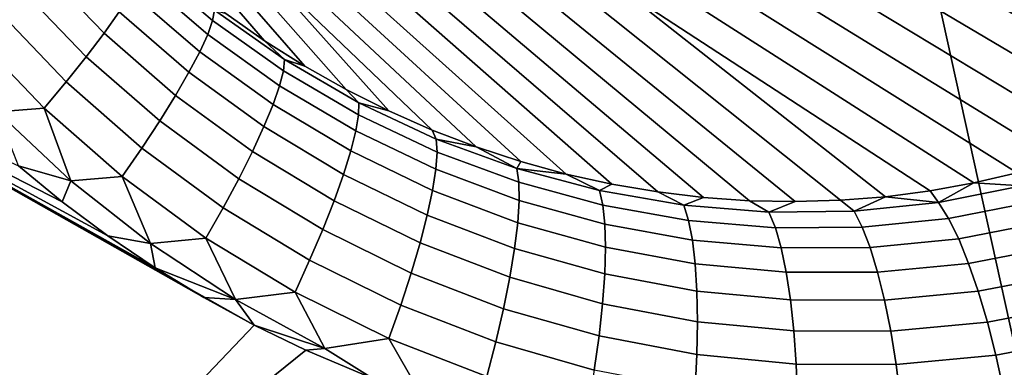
# Model space of a CAD drawing. Header units: metres. Extents: x -240 to 45, y -77 to 27.
# Tile 21 of 256: x -229.022 to -227.891, y -5.13 to -4.731. Entities that reach past the tile are written whole.
import ezdxf

# ---------------------------------------------------------------- set-up
doc = ezdxf.new("R2010")
doc.units = ezdxf.units.M
doc.layers.add('solid_102011X2', color=7, linetype='CONTINUOUS')

msp = doc.modelspace()

# ---------------------------------------------------------------- linework, layer by layer
at = {"layer": 'solid_102011X2'}
for points in [[(-227.560181, -4.75984, 275.059662), (-228.017273, -4.553888, 274.146606), (-227.983231, -4.526367, 274.134277), (-227.520187, -4.730045, 275.046997)], [(-227.601608, -4.787506, 275.072174), (-228.052704, -4.57941, 274.159332), (-228.017273, -4.553888, 274.146606), (-227.560181, -4.75984, 275.059662)], [(-228.785095, -4.723948, 275.292664), (-228.909042, -4.579606, 274.450531), (-228.871948, -4.603036, 274.438538), (-228.740448, -4.755288, 275.286804)], [(-227.644424, -4.813009, 275.084564), (-228.089386, -4.602857, 274.172455), (-228.052704, -4.57941, 274.159332), (-227.601608, -4.787506, 275.072174)], [(-228.740448, -4.755288, 275.286804), (-228.871948, -4.603036, 274.438538), (-228.833725, -4.624323, 274.426117), (-228.69429, -4.784411, 275.280731)], [(-227.733887, -4.857357, 275.108765), (-228.127258, -4.624161, 274.185913), (-228.089386, -4.602857, 274.172455), (-227.688538, -4.836304, 275.096771)], [(-227.644424, -4.813009, 275.084564), (-227.688538, -4.836304, 275.096771), (-228.089386, -4.602857, 274.172455)], [(-226.554657, -4.604644, 298.037292), (-227.977585, -4.660094, 296.319397), (-227.808228, -5.429399, 296.210022), (-226.38858, -5.364794, 297.92746)], [(-228.69429, -4.784411, 275.280731), (-228.833725, -4.624323, 274.426117), (-228.794479, -4.643404, 274.4133), (-228.646805, -4.811209, 275.274414)], [(-227.780411, -4.876121, 275.120544), (-228.166168, -4.64326, 274.199677), (-228.127258, -4.624161, 274.185913), (-227.733887, -4.857357, 275.108765)], [(-228.646805, -4.811209, 275.274414), (-228.794479, -4.643404, 274.4133), (-228.754349, -4.660222, 274.400116), (-228.598068, -4.835626, 275.267883)], [(-227.828018, -4.892555, 275.13208), (-228.206024, -4.660097, 274.213684), (-228.166168, -4.64326, 274.199677), (-227.780411, -4.876121, 275.120544)], [(-228.980835, -4.645918, 275.505249), (-228.907349, -4.721798, 275.494293), (-228.92482, -4.746379, 275.52356), (-229.000122, -4.668318, 275.535095)], [(-228.87326, -4.656646, 275.34549), (-228.798126, -4.720119, 275.33548), (-228.800186, -4.731807, 275.375793), (-228.876007, -4.667245, 275.386047)], [(-227.977585, -4.660094, 296.319397), (-229.385651, -4.716177, 294.582672), (-229.21286, -5.494728, 294.473938), (-227.808228, -5.429399, 296.210022)], [(-229.000122, -4.668318, 275.535095), (-228.92482, -4.746379, 275.52356), (-228.945297, -4.773403, 275.54837), (-229.022659, -4.692977, 275.560577)], [(-228.876007, -4.667245, 275.386047), (-228.800186, -4.731807, 275.375793), (-228.805817, -4.747778, 275.414246), (-228.882706, -4.681839, 275.424866)], [(-228.548309, -4.857569, 275.261017), (-228.754349, -4.660222, 274.400116), (-228.713425, -4.674729, 274.386597), (-228.497635, -4.877002, 275.253906)], [(-228.548309, -4.857569, 275.261017), (-228.598068, -4.835626, 275.267883), (-228.754349, -4.660222, 274.400116)], [(-227.876633, -4.906614, 275.143341), (-228.246704, -4.674623, 274.227905), (-228.206024, -4.660097, 274.213684), (-227.828018, -4.892555, 275.13208)], [(-228.497635, -4.877002, 275.253906), (-228.713425, -4.674729, 274.386597), (-228.671829, -4.686882, 274.372772), (-228.446228, -4.893858, 275.24649)], [(-227.926163, -4.918252, 275.154327), (-228.288086, -4.686795, 274.24231), (-228.246704, -4.674623, 274.227905), (-227.876633, -4.906614, 275.143341)], [(-228.882706, -4.681839, 275.424866), (-228.805817, -4.747778, 275.414246), (-228.814926, -4.767718, 275.450073), (-228.893219, -4.700143, 275.461182)], [(-228.446228, -4.893858, 275.24649), (-228.671829, -4.686882, 274.372772), (-228.6297, -4.696646, 274.358704), (-228.394241, -4.908118, 275.23877)], [(-227.976501, -4.927429, 275.165009), (-228.330063, -4.696578, 274.256836), (-228.288086, -4.686795, 274.24231), (-227.926163, -4.918252, 275.154327)], [(-229.022659, -4.692977, 275.560577), (-228.945297, -4.773403, 275.54837), (-228.968353, -4.802341, 275.568268), (-229.047974, -4.719412, 275.581207)], [(-228.893219, -4.700143, 275.461182), (-228.814926, -4.767718, 275.450073), (-228.827332, -4.791236, 275.482605), (-228.907349, -4.721798, 275.494293)], [(-228.394241, -4.908118, 275.23877), (-228.6297, -4.696646, 274.358704), (-228.587143, -4.703991, 274.344452), (-228.341858, -4.919738, 275.230682)], [(-228.079208, -4.938233, 275.185425), (-228.372482, -4.703942, 274.271454), (-228.330063, -4.696578, 274.256836), (-228.027557, -4.934102, 275.175354)], [(-227.976501, -4.927429, 275.165009), (-228.027557, -4.934102, 275.175354), (-228.330063, -4.696578, 274.256836)], [(-228.341858, -4.919738, 275.230682), (-228.587143, -4.703991, 274.344452), (-228.544296, -4.708897, 274.330017), (-228.2892, -4.928719, 275.222321)], [(-228.2892, -4.928719, 275.222321), (-228.544296, -4.708897, 274.330017), (-228.501282, -4.711349, 274.31546), (-228.236481, -4.935044, 275.213593)], [(-228.236481, -4.935044, 275.213593), (-228.501282, -4.711349, 274.31546), (-228.458221, -4.711339, 274.300812), (-228.183807, -4.93873, 275.204529)], [(-228.183807, -4.93873, 275.204529), (-228.458221, -4.711339, 274.300812), (-228.415253, -4.708868, 274.286133), (-228.131332, -4.939784, 275.195129)], [(-228.131332, -4.939784, 275.195129), (-228.415253, -4.708868, 274.286133), (-228.372482, -4.703942, 274.271454), (-228.079208, -4.938233, 275.185425)], [(-229.047974, -4.719412, 275.581207), (-228.968353, -4.802341, 275.568268), (-228.993561, -4.832626, 275.582825), (-229.075577, -4.747104, 275.596558)], [(-228.907349, -4.721798, 275.494293), (-228.827332, -4.791236, 275.482605), (-228.842789, -4.81787, 275.5112), (-228.92482, -4.746379, 275.52356)], [(-228.798126, -4.720119, 275.33548), (-228.717667, -4.77677, 275.32486), (-228.718887, -4.789558, 275.364838), (-228.800186, -4.731807, 275.375793)], [(-228.717667, -4.77677, 275.32486), (-228.798126, -4.720119, 275.33548), (-228.785095, -4.723948, 275.292664), (-228.740448, -4.755288, 275.286804)], [(-228.800186, -4.731807, 275.375793), (-228.718887, -4.789558, 275.364838), (-228.723297, -4.806875, 275.402863), (-228.805817, -4.747778, 275.414246)], [(-229.125702, -4.75137, 275.609924), (-229.075577, -4.747104, 275.596558), (-228.993561, -4.832626, 275.582825), (-229.047729, -4.836809, 275.596466)], [(-228.92482, -4.746379, 275.52356), (-228.842789, -4.81787, 275.5112), (-228.860992, -4.847099, 275.535248), (-228.945297, -4.773403, 275.54837)], [(-228.805817, -4.747778, 275.414246), (-228.723297, -4.806875, 275.402863), (-228.73082, -4.828379, 275.438171), (-228.814926, -4.767718, 275.450073)], [(-228.717667, -4.77677, 275.32486), (-228.740448, -4.755288, 275.286804), (-228.69429, -4.784411, 275.280731)], [(-228.752472, -5.081419, 275.545868), (-229.067612, -5.411656, 275.570282), (-229.706284, -5.222178, 275.63382), (-229.315384, -4.764513, 275.632935)], [(-228.810226, -5.049879, 275.555756), (-228.752472, -5.081419, 275.545868), (-229.315384, -4.764513, 275.632935)], [(-228.866272, -5.015771, 275.565308), (-228.810226, -5.049879, 275.555756), (-229.315384, -4.764513, 275.632935)], [(-228.920532, -4.979105, 275.574524), (-228.866272, -5.015771, 275.565308), (-229.315384, -4.764513, 275.632935)], [(-228.972839, -4.940047, 275.583374), (-228.920532, -4.979105, 275.574524), (-229.315384, -4.764513, 275.632935)], [(-229.023163, -4.898614, 275.591919), (-228.972839, -4.940047, 275.583374), (-229.315384, -4.764513, 275.632935)], [(-228.814926, -4.767718, 275.450073), (-228.73082, -4.828379, 275.438171), (-228.741302, -4.853649, 275.470062), (-228.827332, -4.791236, 275.482605)], [(-228.945297, -4.773403, 275.54837), (-228.860992, -4.847099, 275.535248), (-228.881592, -4.878349, 275.554352), (-228.968353, -4.802341, 275.568268)], [(-228.717667, -4.77677, 275.32486), (-228.632523, -4.826175, 275.313416), (-228.632751, -4.840051, 275.353088), (-228.718887, -4.789558, 275.364838)], [(-228.632523, -4.826175, 275.313416), (-228.717667, -4.77677, 275.32486), (-228.69429, -4.784411, 275.280731), (-228.646805, -4.811209, 275.274414)], [(-228.827332, -4.791236, 275.482605), (-228.741302, -4.853649, 275.470062), (-228.754547, -4.882189, 275.497894), (-228.842789, -4.81787, 275.5112)], [(-228.718887, -4.789558, 275.364838), (-228.632751, -4.840051, 275.353088), (-228.635773, -4.858658, 275.390625), (-228.723297, -4.806875, 275.402863)], [(-228.968353, -4.802341, 275.568268), (-228.881592, -4.878349, 275.554352), (-228.90416, -4.911008, 275.568085), (-228.993561, -4.832626, 275.582825)], [(-228.723297, -4.806875, 275.402863), (-228.635773, -4.858658, 275.390625), (-228.641525, -4.881629, 275.425323), (-228.73082, -4.828379, 275.438171)], [(-228.632523, -4.826175, 275.313416), (-228.646805, -4.811209, 275.274414), (-228.598068, -4.835626, 275.267883)], [(-228.842789, -4.81787, 275.5112), (-228.754547, -4.882189, 275.497894), (-228.770279, -4.913439, 275.521149), (-228.860992, -4.847099, 275.535248)], [(-228.632523, -4.826175, 275.313416), (-228.543381, -4.867916, 275.301117), (-228.542435, -4.882839, 275.340393), (-228.632751, -4.840051, 275.353088)], [(-228.543381, -4.867916, 275.301117), (-228.632523, -4.826175, 275.313416), (-228.598068, -4.835626, 275.267883), (-228.548309, -4.857569, 275.261017)], [(-228.962799, -4.915817, 275.582031), (-229.047729, -4.836809, 275.596466), (-228.993561, -4.832626, 275.582825)], [(-228.962799, -4.915817, 275.582031), (-229.023163, -4.898614, 275.591919), (-229.047729, -4.836809, 275.596466)], [(-228.962799, -4.915817, 275.582031), (-228.993561, -4.832626, 275.582825), (-228.90416, -4.911008, 275.568085)], [(-228.73082, -4.828379, 275.438171), (-228.641525, -4.881629, 275.425323), (-228.649887, -4.908516, 275.456512), (-228.741302, -4.853649, 275.470062)], [(-228.860992, -4.847099, 275.535248), (-228.770279, -4.913439, 275.521149), (-228.788208, -4.946788, 275.539368), (-228.881592, -4.878349, 275.554352)], [(-228.632751, -4.840051, 275.353088), (-228.542435, -4.882839, 275.340393), (-228.543869, -4.902652, 275.377411), (-228.635773, -4.858658, 275.390625)], [(-228.741302, -4.853649, 275.470062), (-228.649887, -4.908516, 275.456512), (-228.660721, -4.93879, 275.483551), (-228.754547, -4.882189, 275.497894)], [(-228.635773, -4.858658, 275.390625), (-228.543869, -4.902652, 275.377411), (-228.547653, -4.926968, 275.411469), (-228.641525, -4.881629, 275.425323)], [(-228.543381, -4.867916, 275.301117), (-228.548309, -4.857569, 275.261017), (-228.497635, -4.877002, 275.253906)], [(-228.543381, -4.867916, 275.301117), (-228.497635, -4.877002, 275.253906), (-228.450958, -4.901632, 275.287811)], [(-228.543381, -4.867916, 275.301117), (-228.450958, -4.901632, 275.287811), (-228.448654, -4.917529, 275.32663), (-228.542435, -4.882839, 275.340393)], [(-228.881592, -4.878349, 275.554352), (-228.788208, -4.946788, 275.539368), (-228.807953, -4.98158, 275.552155), (-228.90416, -4.911008, 275.568085)], [(-228.754547, -4.882189, 275.497894), (-228.660721, -4.93879, 275.483551), (-228.673782, -4.971859, 275.50592), (-228.770279, -4.913439, 275.521149)], [(-228.641525, -4.881629, 275.425323), (-228.547653, -4.926968, 275.411469), (-228.553726, -4.955309, 275.441864), (-228.649887, -4.908516, 275.456512)], [(-228.542435, -4.882839, 275.340393), (-228.448654, -4.917529, 275.32663), (-228.448318, -4.938435, 275.363068), (-228.543869, -4.902652, 275.377411)], [(-228.450958, -4.901632, 275.287811), (-228.497635, -4.877002, 275.253906), (-228.446228, -4.893858, 275.24649)], [(-228.450958, -4.901632, 275.287811), (-228.446228, -4.893858, 275.24649), (-228.394241, -4.908118, 275.23877)], [(-228.962799, -4.915817, 275.582031), (-228.972839, -4.940047, 275.583374), (-229.023163, -4.898614, 275.591919)], [(-228.543869, -4.902652, 275.377411), (-228.448318, -4.938435, 275.363068), (-228.449951, -4.96394, 275.396423), (-228.547653, -4.926968, 275.411469)], [(-228.450958, -4.901632, 275.287811), (-228.394241, -4.908118, 275.23877), (-228.355972, -4.92702, 275.273407)], [(-228.450958, -4.901632, 275.287811), (-228.355972, -4.92702, 275.273407), (-228.352142, -4.943783, 275.311737), (-228.448654, -4.917529, 275.32663)], [(-228.962799, -4.915817, 275.582031), (-228.871368, -4.98779, 275.566528), (-228.920532, -4.979105, 275.574524), (-228.972839, -4.940047, 275.583374)], [(-228.871368, -4.98779, 275.566528), (-228.962799, -4.915817, 275.582031), (-228.90416, -4.911008, 275.568085)], [(-228.871368, -4.98779, 275.566528), (-228.90416, -4.911008, 275.568085), (-228.807953, -4.98158, 275.552155)], [(-228.770279, -4.913439, 275.521149), (-228.673782, -4.971859, 275.50592), (-228.688843, -5.007071, 275.523193), (-228.788208, -4.946788, 275.539368)], [(-228.649887, -4.908516, 275.456512), (-228.553726, -4.955309, 275.441864), (-228.561951, -4.98712, 275.468048), (-228.660721, -4.93879, 275.483551)], [(-228.355972, -4.92702, 275.273407), (-228.394241, -4.908118, 275.23877), (-228.341858, -4.919738, 275.230682)], [(-227.871292, -4.921487, 275.182404), (-227.926163, -4.918252, 275.154327), (-227.876633, -4.906614, 275.143341)], [(-228.547653, -4.926968, 275.411469), (-228.449951, -4.96394, 275.396423), (-228.453522, -4.993544, 275.426025), (-228.553726, -4.955309, 275.441864)], [(-228.448654, -4.917529, 275.32663), (-228.352142, -4.943783, 275.311737), (-228.349869, -4.965632, 275.347534), (-228.448318, -4.938435, 275.363068)], [(-228.259232, -4.943786, 275.257782), (-228.355972, -4.92702, 275.273407), (-228.341858, -4.919738, 275.230682), (-228.2892, -4.928719, 275.222321)], [(-228.355972, -4.92702, 275.273407), (-228.259232, -4.943786, 275.257782), (-228.253708, -4.961273, 275.295563), (-228.352142, -4.943783, 275.311737)], [(-227.966705, -4.94062, 275.203186), (-228.027557, -4.934102, 275.175354), (-227.976501, -4.927429, 275.165009)], [(-227.966705, -4.94062, 275.203186), (-227.976501, -4.927429, 275.165009), (-227.926163, -4.918252, 275.154327)], [(-227.966705, -4.94062, 275.203186), (-227.926163, -4.918252, 275.154327), (-227.871292, -4.921487, 275.182404)], [(-227.966705, -4.94062, 275.203186), (-227.871292, -4.921487, 275.182404), (-227.857681, -4.939824, 275.217682), (-227.955246, -4.959104, 275.239136)], [(-228.660721, -4.93879, 275.483551), (-228.561951, -4.98712, 275.468048), (-228.572174, -5.021776, 275.489471), (-228.673782, -4.971859, 275.50592)], [(-228.448318, -4.938435, 275.363068), (-228.349869, -4.965632, 275.347534), (-228.349167, -4.99214, 275.380127), (-228.449951, -4.96394, 275.396423)], [(-228.259232, -4.943786, 275.257782), (-228.2892, -4.928719, 275.222321), (-228.236481, -4.935044, 275.213593)], [(-228.161545, -4.951734, 275.240875), (-228.259232, -4.943786, 275.257782), (-228.236481, -4.935044, 275.213593), (-228.183807, -4.93873, 275.204529)], [(-228.161545, -4.951734, 275.240875), (-228.183807, -4.93873, 275.204529), (-228.131332, -4.939784, 275.195129)], [(-228.063751, -4.950715, 275.222687), (-228.161545, -4.951734, 275.240875), (-228.131332, -4.939784, 275.195129), (-228.079208, -4.938233, 275.185425)], [(-228.063751, -4.950715, 275.222687), (-228.079208, -4.938233, 275.185425), (-228.027557, -4.934102, 275.175354)], [(-228.063751, -4.950715, 275.222687), (-228.027557, -4.934102, 275.175354), (-227.966705, -4.94062, 275.203186)], [(-228.788208, -4.946788, 275.539368), (-228.688843, -5.007071, 275.523193), (-228.705597, -5.04374, 275.535034), (-228.807953, -4.98158, 275.552155)], [(-228.352142, -4.943783, 275.311737), (-228.253708, -4.961273, 275.295563), (-228.249298, -4.983885, 275.330719), (-228.349869, -4.965632, 275.347534)], [(-228.259232, -4.943786, 275.257782), (-228.161545, -4.951734, 275.240875), (-228.15416, -4.96977, 275.278107), (-228.253708, -4.961273, 275.295563)], [(-228.161545, -4.951734, 275.240875), (-228.063751, -4.950715, 275.222687), (-228.054367, -4.969091, 275.259277), (-228.15416, -4.96977, 275.278107)], [(-228.063751, -4.950715, 275.222687), (-227.966705, -4.94062, 275.203186), (-227.955246, -4.959104, 275.239136), (-228.054367, -4.969091, 275.259277)], [(-227.955246, -4.959104, 275.239136), (-227.857681, -4.939824, 275.217682), (-227.843597, -4.963058, 275.249725), (-227.94368, -4.982595, 275.271973)], [(-228.553726, -4.955309, 275.441864), (-228.453522, -4.993544, 275.426025), (-228.458954, -5.026667, 275.451263), (-228.561951, -4.98712, 275.468048)], [(-228.253708, -4.961273, 275.295563), (-228.15416, -4.96977, 275.278107), (-228.147476, -4.992928, 275.3125), (-228.249298, -4.983885, 275.330719)], [(-228.054367, -4.969091, 275.259277), (-227.955246, -4.959104, 275.239136), (-227.94368, -4.982595, 275.271973), (-228.045303, -4.992551, 275.292938)], [(-228.673782, -4.971859, 275.50592), (-228.572174, -5.021776, 275.489471), (-228.584183, -5.058599, 275.505768), (-228.688843, -5.007071, 275.523193)], [(-228.449951, -4.96394, 275.396423), (-228.349167, -4.99214, 275.380127), (-228.350067, -5.022786, 275.408844), (-228.453522, -4.993544, 275.426025)], [(-228.349869, -4.965632, 275.347534), (-228.249298, -4.983885, 275.330719), (-228.246109, -5.011176, 275.362488), (-228.349167, -4.99214, 275.380127)], [(-228.15416, -4.96977, 275.278107), (-228.054367, -4.969091, 275.259277), (-228.045303, -4.992551, 275.292938), (-228.147476, -4.992928, 275.3125)], [(-227.94368, -4.982595, 275.271973), (-227.843597, -4.963058, 275.249725), (-227.829315, -4.990737, 275.277924), (-227.932266, -5.010634, 275.301117)], [(-228.871368, -4.98779, 275.566528), (-228.866272, -5.015771, 275.565308), (-228.920532, -4.979105, 275.574524)], [(-228.774002, -5.052188, 275.549866), (-228.871368, -4.98779, 275.566528), (-228.807953, -4.98158, 275.552155)], [(-228.774002, -5.052188, 275.549866), (-228.807953, -4.98158, 275.552155), (-228.705597, -5.04374, 275.535034)], [(-228.249298, -4.983885, 275.330719), (-228.147476, -4.992928, 275.3125), (-228.141647, -5.020754, 275.343445), (-228.246109, -5.011176, 275.362488)], [(-228.045303, -4.992551, 275.292938), (-227.94368, -4.982595, 275.271973), (-227.932266, -5.010634, 275.301117), (-228.036713, -5.020634, 275.322998)], [(-228.774002, -5.052188, 275.549866), (-228.866272, -5.015771, 275.565308), (-228.871368, -4.98779, 275.566528)], [(-228.561951, -4.98712, 275.468048), (-228.458954, -5.026667, 275.451263), (-228.466156, -5.062658, 275.47171), (-228.572174, -5.021776, 275.489471)], [(-228.453522, -4.993544, 275.426025), (-228.350067, -5.022786, 275.408844), (-228.352554, -5.05697, 275.433136), (-228.458954, -5.026667, 275.451263)], [(-228.349167, -4.99214, 275.380127), (-228.246109, -5.011176, 275.362488), (-228.244186, -5.042613, 275.390289), (-228.350067, -5.022786, 275.408844)], [(-228.147476, -4.992928, 275.3125), (-228.045303, -4.992551, 275.292938), (-228.036713, -5.020634, 275.322998), (-228.141647, -5.020754, 275.343445)], [(-227.932266, -5.010634, 275.301117), (-227.829315, -4.990737, 275.277924), (-227.815094, -5.022316, 275.301697), (-227.921204, -5.04267, 275.325928)], [(-228.688843, -5.007071, 275.523193), (-228.584183, -5.058599, 275.505768), (-228.597763, -5.096865, 275.516541), (-228.705597, -5.04374, 275.535034)], [(-228.774002, -5.052188, 275.549866), (-228.810226, -5.049879, 275.555756), (-228.866272, -5.015771, 275.565308)], [(-228.246109, -5.011176, 275.362488), (-228.141647, -5.020754, 275.343445), (-228.136765, -5.052701, 275.3703), (-228.244186, -5.042613, 275.390289)], [(-228.036713, -5.020634, 275.322998), (-227.932266, -5.010634, 275.301117), (-227.921204, -5.04267, 275.325928), (-228.028778, -5.052789, 275.348846)], [(-228.572174, -5.021776, 275.489471), (-228.466156, -5.062658, 275.47171), (-228.474976, -5.100813, 275.486938), (-228.584183, -5.058599, 275.505768)], [(-228.458954, -5.026667, 275.451263), (-228.352554, -5.05697, 275.433136), (-228.356583, -5.094019, 275.452545), (-228.466156, -5.062658, 275.47171)], [(-228.350067, -5.022786, 275.408844), (-228.244186, -5.042613, 275.390289), (-228.243576, -5.077578, 275.413574), (-228.352554, -5.05697, 275.433136)], [(-228.141647, -5.020754, 275.343445), (-228.036713, -5.020634, 275.322998), (-228.028778, -5.052789, 275.348846), (-228.136765, -5.052701, 275.3703)], [(-227.921204, -5.04267, 275.325928), (-227.815094, -5.022316, 275.301697), (-227.801239, -5.057177, 275.320618), (-227.910721, -5.078076, 275.345978)], [(-228.774002, -5.052188, 275.549866), (-228.752472, -5.081419, 275.545868), (-228.810226, -5.049879, 275.555756)], [(-228.67128, -5.108479, 275.532013), (-228.774002, -5.052188, 275.549866), (-228.705597, -5.04374, 275.535034)], [(-228.67128, -5.108479, 275.532013), (-228.752472, -5.081419, 275.545868), (-228.774002, -5.052188, 275.549866)], [(-228.67128, -5.108479, 275.532013), (-228.705597, -5.04374, 275.535034), (-228.597763, -5.096865, 275.516541)], [(-228.244186, -5.042613, 275.390289), (-228.136765, -5.052701, 275.3703), (-228.132935, -5.088145, 275.392517), (-228.243576, -5.077578, 275.413574)], [(-228.136765, -5.052701, 275.3703), (-228.028778, -5.052789, 275.348846), (-228.021637, -5.088386, 275.369965), (-228.132935, -5.088145, 275.392517)], [(-228.028778, -5.052789, 275.348846), (-227.921204, -5.04267, 275.325928), (-227.910721, -5.078076, 275.345978), (-228.021637, -5.088386, 275.369965)], [(-228.584183, -5.058599, 275.505768), (-228.474976, -5.100813, 275.486938), (-228.485245, -5.140383, 275.496613), (-228.597763, -5.096865, 275.516541)], [(-228.466156, -5.062658, 275.47171), (-228.356583, -5.094019, 275.452545), (-228.362061, -5.13321, 275.466644), (-228.474976, -5.100813, 275.486938)], [(-228.352554, -5.05697, 275.433136), (-228.243576, -5.077578, 275.413574), (-228.244293, -5.115386, 275.431885), (-228.356583, -5.094019, 275.452545)], [(-227.910721, -5.078076, 275.345978), (-227.801239, -5.057177, 275.320618), (-227.788025, -5.094635, 275.33429), (-227.901001, -5.116157, 275.360809)], [(-228.752472, -5.081419, 275.545868), (-228.693237, -5.1102, 275.535583), (-229.067612, -5.411656, 275.570282)], [(-228.67128, -5.108479, 275.532013), (-228.693237, -5.1102, 275.535583), (-228.752472, -5.081419, 275.545868)], [(-228.243576, -5.077578, 275.413574), (-228.132935, -5.088145, 275.392517), (-228.130234, -5.126389, 275.409698), (-228.244293, -5.115386, 275.431885)], [(-228.021637, -5.088386, 275.369965), (-227.910721, -5.078076, 275.345978), (-227.901001, -5.116157, 275.360809), (-228.015457, -5.126726, 275.386017)], [(-228.597763, -5.096865, 275.516541), (-228.563843, -5.156125, 275.512848), (-228.616119, -5.142699, 275.522034), (-228.67128, -5.108479, 275.532013)], [(-228.563843, -5.156125, 275.512848), (-228.597763, -5.096865, 275.516541), (-228.485245, -5.140383, 275.496613)], [(-228.356583, -5.094019, 275.452545), (-228.244293, -5.115386, 275.431885), (-228.246307, -5.155295, 275.444855), (-228.362061, -5.13321, 275.466644)], [(-228.132935, -5.088145, 275.392517), (-228.021637, -5.088386, 275.369965), (-228.015457, -5.126726, 275.386017), (-228.130234, -5.126389, 275.409698)], [(-227.901001, -5.116157, 275.360809), (-227.788025, -5.094635, 275.33429), (-227.775681, -5.133956, 275.342468), (-227.892273, -5.156165, 275.370209)], [(-228.67128, -5.108479, 275.532013), (-228.616119, -5.142699, 275.522034), (-228.693237, -5.1102, 275.535583)], [(-228.474976, -5.100813, 275.486938), (-228.362061, -5.13321, 275.466644), (-228.368881, -5.173772, 275.475189), (-228.485245, -5.140383, 275.496613)], [(-228.693237, -5.1102, 275.535583), (-228.616119, -5.142699, 275.522034), (-229.067612, -5.411656, 275.570282)], [(-228.244293, -5.115386, 275.431885), (-228.130234, -5.126389, 275.409698), (-228.128723, -5.166684, 275.421478), (-228.246307, -5.155295, 275.444855)], [(-228.015457, -5.126726, 275.386017), (-227.901001, -5.116157, 275.360809), (-227.892273, -5.156165, 275.370209), (-228.010345, -5.167057, 275.396606)], [(-228.130234, -5.126389, 275.409698), (-228.015457, -5.126726, 275.386017), (-228.010345, -5.167057, 275.396606), (-228.128723, -5.166684, 275.421478)]]:
    msp.add_3dface(points, dxfattribs=at)

doc.saveas('drawing.dxf')
